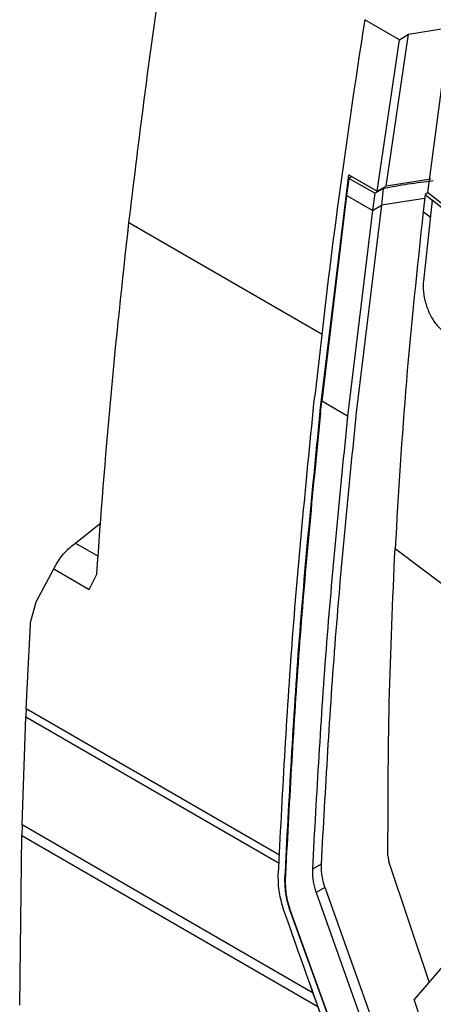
# Model space of a CAD drawing. Extents: x 594 to 1520, y 236 to 1207.
# Tile 59 of 71: x 1283 to 1316, y 997 to 1076. Entities that reach past the tile are written whole.
import ezdxf

# ---------------------------------------------------------------- set-up
doc = ezdxf.new("R2010")
doc.units = 0
doc.header["$LTSCALE"] = 5
doc.layers.get('0').update_dxf_attribs({"linetype": 'CONTINUOUS'})

msp = doc.modelspace()

# ---------------------------------------------------------------- linework, layer by layer
at = {"color": 7, "linetype": 'Continuous'}
for p, q in [((1313.61, 1074.718), (1310.782, 1076.35)), ((1314.335, 1075.165), (1318.275, 1075.821)), ((1312.513, 1062.87), (1314.335, 1075.165)), ((1313.61, 1074.718), (1314.335, 1075.165)), ((1311.796, 1062.456), (1313.61, 1074.718)), ((1317.49, 1074.579), (1315.872, 1062.36)), ((1307.271, 1045.557), (1309.508, 1063.777)), ((1309.508, 1063.777), (1311.796, 1062.456)), ((1309.507, 1063.502), (1309.319, 1062.116)), ((1309.744, 1063.641), (1309.507, 1063.502)), ((1311.603, 1062.292), (1309.507, 1063.502)), ((1316.151, 1063.429), (1312.513, 1062.87)), ((1311.603, 1062.292), (1311.416, 1060.906)), ((1311.603, 1062.292), (1312.282, 1062.684)), ((1311.796, 1062.456), (1312.513, 1062.87)), ((1312.282, 1062.684), (1312.133, 1061.32)), ((1315.674, 1062.193), (1315.525, 1060.829)), ((1315.91, 1062.33), (1315.674, 1062.193)), ((1315.674, 1062.193), (1316.259, 1061.727)), ((1317.222, 1061.29), (1315.872, 1062.36)), ((1309.319, 1062.116), (1307.296, 1045.461)), ((1311.416, 1060.905), (1309.319, 1062.116)), ((1315.639, 1061.866), (1312.133, 1061.32)), ((1316.257, 1061.726), (1315.538, 1055.182)), ((1316.259, 1061.727), (1316.257, 1061.726)), ((1317.035, 1061.113), (1316.257, 1061.726)), ((1311.416, 1060.905), (1309.392, 1044.251)), ((1312.133, 1061.32), (1310.094, 1044.548)), ((1311.415, 1060.905), (1312.133, 1061.32)), ((1315.525, 1060.829), (1316.11, 1060.362)), ((1307.198, 1044.546), (1307.296, 1045.461)), ((1309.392, 1044.251), (1307.296, 1045.461)), ((1287.326, 1033.964), (1289.388, 1035.606)), ((1313.247, 1033.524), (1318.861, 1029.281)), ((1284.142, 1029.191), (1285.572, 1031.872)), ((1285.573, 1031.871), (1288.444, 1030.213)), ((1288.444, 1030.213), (1289.057, 1031.457)), ((1283.689, 1027.529), (1284.142, 1029.191)), ((1283.338, 1020.533), (1283.679, 1027.382)), ((1283.679, 1027.382), (1283.689, 1027.529)), ((1283.338, 1020.533), (1283.31, 1019.882)), ((1303.874, 1008.678), (1283.338, 1020.533)), ((1283.006, 1011.139), (1283.31, 1019.882)), ((1283.31, 1019.882), (1303.835, 1008.033)), ((1283.006, 1011.139), (1282.984, 1010.288)), ((1306.592, 997.523), (1283.006, 1011.139)), ((1282.809, 996.548), (1282.984, 1010.288)), ((1282.984, 1010.288), (1306.973, 996.44)), ((1304.423, 1008.39), (1304.389, 1007.673)), ((1307.245, 1007.962), (1306.537, 1007.553)), ((1307.245, 1007.962), (1307.243, 1007.915)), ((1316.011, 998.417), (1312.75, 1008.173)), ((1304.389, 1007.673), (1304.341, 1006.635)), ((1307.545, 1006.065), (1306.837, 1005.656)), ((1306.837, 1005.656), (1314.546, 984.078)), ((1307.546, 1006.065), (1307.565, 1006.007)), ((1307.565, 1006.007), (1315.253, 984.487)), ((1312.223, 983.46), (1304.716, 1004.27)), ((1304.722, 1004.285), (1311.702, 984.884)), ((1317.641, 1000.303), (1314.794, 997.008))]:
    msp.add_line(p, q, dxfattribs=at)
at = {"color": 8, "linetype": 'Continuous'}
for p, q in [((1291.668, 1059.929), (1307.334, 1050.885)), ((1287.326, 1033.964), (1289.172, 1032.898))]:
    msp.add_line(p, q, dxfattribs=at)
at = {"color": 7, "linetype": 'Continuous'}
for points, knots in [([(1291.668, 1059.929), (1292.417, 1066.038), (1293.914, 1078.256), (1295.978, 1090.683), (1297.01, 1096.896)], [0, 0, 0, 0, 0.5, 1, 1, 1, 1]), ([(1310.782, 1076.35), (1310.005, 1071.231), (1308.453, 1060.993), (1307.305, 1050.911), (1306.73, 1045.869)], [0, 0, 0, 0, 0.499993, 1, 1, 1, 1]), ([(1312.282, 1062.684), (1312.614, 1062.751), (1313.277, 1062.884), (1314.621, 1063.112), (1315.649, 1063.234), (1316.332, 1063.315)], [0, 0, 0, 0, 0.250983, 0.501964, 1, 1, 1, 1]), ([(1315.525, 1060.829), (1315.034, 1056.23), (1314.052, 1047.026), (1313.515, 1038.027), (1313.246, 1033.524)], [0, 0, 0, 0, 0.499603, 1, 1, 1, 1]), ([(1289.057, 1031.457), (1289.404, 1036.163), (1290.099, 1045.575), (1291.145, 1055.144), (1291.668, 1059.929)], [0, 0, 0, 0, 0.5, 1, 1, 1, 1]), ([(1315.538, 1055.182), (1315.528, 1055.032), (1315.508, 1054.733), (1315.543, 1054.249), (1315.625, 1053.755), (1315.755, 1053.263), (1315.929, 1052.786), (1316.143, 1052.336), (1316.391, 1051.927), (1316.703, 1051.513), (1316.948, 1051.301), (1317.091, 1051.177)], [0, 0, 0, 0, 0.106233, 0.21246, 0.31868, 0.424895, 0.531107, 0.637319, 0.743532, 0.84975, 1, 1, 1, 1]), ([(1303.776, 1007.044), (1304.11, 1013.44), (1304.778, 1026.232), (1306.08, 1039.324), (1306.73, 1045.869)], [0, 0, 0, 0, 0.500006, 1, 1, 1, 1]), ([(1304.317, 1006.731), (1304.655, 1013.195), (1305.324, 1025.989), (1306.627, 1039.08), (1307.271, 1045.557)], [0, 0, 0, 0, 0.505267, 1, 1, 1, 1]), ([(1307.198, 1044.547), (1306.603, 1038.515), (1305.403, 1026.333), (1304.751, 1014.41), (1304.422, 1008.391)], [0, 0, 0, 0, 0.495101, 1, 1, 1, 1]), ([(1309.392, 1044.251), (1308.78, 1038.129), (1307.544, 1025.763), (1306.875, 1013.663), (1306.537, 1007.553)], [0, 0, 0, 0, 0.495059, 1, 1, 1, 1]), ([(1310.094, 1044.548), (1309.483, 1038.444), (1308.25, 1026.116), (1307.582, 1014.052), (1307.245, 1007.962)], [0, 0, 0, 0, 0.495159, 1, 1, 1, 1]), ([(1285.572, 1031.872), (1285.656, 1032.031), (1285.838, 1032.372), (1286.21, 1032.918), (1286.585, 1033.335), (1286.951, 1033.675), (1287.184, 1033.855), (1287.326, 1033.964)], [0, 0, 0, 0, 0.232384, 0.499013, 0.654961, 0.790192, 1, 1, 1, 1]), ([(1312.668, 1008.643), (1312.674, 1012.768), (1312.685, 1020.963), (1313.06, 1029.356), (1313.246, 1033.524)], [0, 0, 0, 0, 0.5034036, 1, 1, 1, 1]), ([(1312.668, 1008.643), (1312.672, 1008.569), (1312.68, 1008.42), (1312.727, 1008.255), (1312.75, 1008.173)], [0, 0, 0, 0, 0.499716, 1, 1, 1, 1]), ([(1306.537, 1007.553), (1306.542, 1007.215), (1306.551, 1006.604), (1306.749, 1005.949), (1306.837, 1005.656)], [0, 0, 0, 0, 0.552498, 1, 1, 1, 1]), ([(1307.243, 1007.915), (1307.252, 1007.58), (1307.266, 1006.983), (1307.46, 1006.345), (1307.546, 1006.065)], [0, 0, 0, 0, 0.559961, 1, 1, 1, 1]), ([(1304.237, 1004.204), (1304.089, 1004.695), (1303.793, 1005.677), (1303.781, 1006.588), (1303.776, 1007.044)], [0, 0, 0, 0, 0.499998, 1, 1, 1, 1]), ([(1304.716, 1004.27), (1304.597, 1004.657), (1304.338, 1005.507), (1304.324, 1006.3), (1304.317, 1006.731)], [0, 0, 0, 0, 0.454919, 1, 1, 1, 1]), ([(1304.341, 1006.635), (1304.346, 1006.258), (1304.355, 1005.504), (1304.6, 1004.691), (1304.722, 1004.285)], [0, 0, 0, 0, 0.50054, 1, 1, 1, 1]), ([(1311.813, 983.24), (1310.523, 986.719), (1307.945, 993.679), (1305.473, 1000.695), (1304.237, 1004.204)], [0, 0, 0, 0, 0.499994, 1, 1, 1, 1]), ([(1306.343, 998.231), (1306.969, 996.458), (1308.286, 992.725), (1309.873, 988.131), (1311.224, 984.286), (1312.245, 981.357), (1313.885, 978.328), (1315.654, 976.631), (1316.506, 975.813)], [0, 0, 0, 0, 0.222717, 0.468836, 0.601426, 0.739517, 0.87442, 1, 1, 1, 1]), ([(1316.299, 988.954), (1316.217, 990.338), (1316.053, 993.106), (1315.214, 995.707), (1314.794, 997.008)], [0, 0, 0, 0, 0.499827, 1, 1, 1, 1])]:
    msp.add_open_spline(points, degree=3, knots=knots, dxfattribs=at)

doc.saveas('drawing.dxf')
